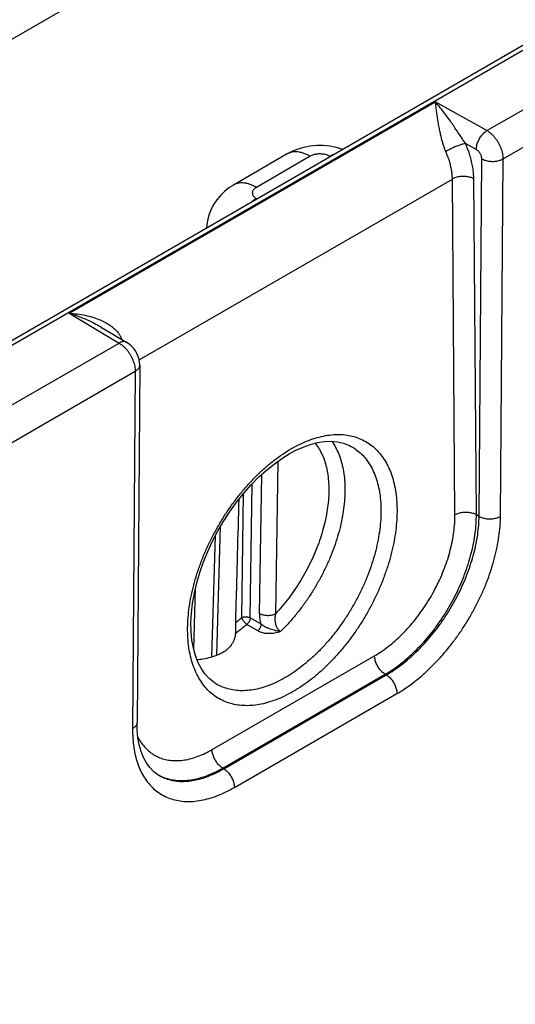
# Model space of a CAD drawing. Header units: inches. Extents: x 0 to 34, y 0 to 22.
# Tile 19 of 83: x 8.635 to 9.283, y 14.568 to 15.856. Entities that reach past the tile are written whole.
import ezdxf

# ---------------------------------------------------------------- set-up
doc = ezdxf.new("R2010")
doc.units = ezdxf.units.IN
doc.header["$LTSCALE"] = 1.87
doc.header["$MEASUREMENT"] = 0
doc.layers.get('0').update_dxf_attribs({"linetype": 'CONTINUOUS'})

msp = doc.modelspace()

# ---------------------------------------------------------------- linework, layer by layer
at = {"color": 7, "linetype": 'CONTINUOUS'}
for p, q in [((5.9922, 13.9169), (11.2179, 16.9342)), ((6.0017, 13.9159), (11.2274, 16.9332)), ((5.592, 14.0797), (9.574, 16.3788)), ((9.2459, 15.7107), (9.4222, 15.8125)), ((9.2672, 15.6738), (9.4433, 15.7755)), ((8.6994, 15.4718), (9.1783, 15.7483)), ((9.2459, 15.7107), (9.1783, 15.7483)), ((9.232, 15.686), (9.2178, 15.694)), ((8.9846, 15.6802), (8.9142, 15.6395)), ((9.0146, 15.6772), (8.9442, 15.6365)), ((9.0405, 15.6769), (9.0401, 15.6772)), ((9.2356, 15.206), (9.2392, 15.6738)), ((9.2636, 15.206), (9.2672, 15.6738)), ((8.7908, 15.4108), (9.2007, 15.6474)), ((9.204, 15.2078), (9.2007, 15.6474)), ((9.2321, 15.2081), (9.2287, 15.6477)), ((8.9442, 15.6218), (8.9447, 15.6216)), ((8.6994, 15.4718), (8.7646, 15.4328)), ((8.7405, 15.4542), (8.7749, 15.4336)), ((8.5883, 15.331), (8.7646, 15.4328)), ((8.6096, 15.2941), (8.7857, 15.3958)), ((8.7857, 15.3958), (8.7822, 14.9281)), ((8.7916, 15.4039), (8.7881, 14.9363)), ((9.0683, 15.2975), (9.0683, 15.2975)), ((8.9723, 15.278), (8.9693, 15.0785)), ((8.9508, 15.2604), (8.9481, 15.0787)), ((8.9363, 15.0732), (8.9389, 15.2487)), ((8.9251, 15.0733), (8.9276, 15.2361)), ((9.2356, 15.206), (9.2321, 15.2081)), ((8.8924, 15.0243), (8.8975, 15.1932)), ((8.8859, 15.0221), (8.8907, 15.1807)), ((8.8623, 15.0317), (8.8648, 15.1123)), ((8.946, 15.0563), (8.9319, 15.0647)), ((8.9503, 15.0648), (8.9363, 15.0732)), ((8.8863, 14.9008), (9.0989, 15.0236)), ((8.9002, 14.8766), (9.1128, 14.9994)), ((8.9015, 14.8758), (9.1142, 14.9986)), ((9.1142, 14.9986), (9.1128, 14.9994)), ((8.8912, 14.987), (8.8912, 14.987)), ((8.9154, 14.8513), (9.1281, 14.9741)), ((8.9015, 14.8758), (8.9002, 14.8766))]:
    msp.add_line(p, q, dxfattribs=at)
for points in [[(9.0567, 15.6863), (9.0565, 15.6864), (9.0485, 15.6888), (9.0402, 15.6903), (9.0317, 15.6911), (9.0232, 15.6912), (9.0148, 15.6904), (9.0064, 15.6888), (8.9983, 15.6864), (8.9906, 15.6833), (8.9846, 15.6802)], [(8.9142, 15.6395), (8.9084, 15.6358), (8.9024, 15.6311), (8.8971, 15.6259), (8.8924, 15.6203), (8.8884, 15.6143), (8.8851, 15.608), (8.8825, 15.6014), (8.8806, 15.5947), (8.8794, 15.5878), (8.8791, 15.5838)], [(8.7916, 15.4039), (8.7914, 15.4075), (8.7907, 15.4114), (8.7896, 15.4153), (8.788, 15.419), (8.786, 15.4226), (8.7837, 15.4258), (8.781, 15.4288), (8.778, 15.4315), (8.7749, 15.4336)], [(8.987, 15.2876), (8.9959, 15.2924), (9.0056, 15.2967), (9.0152, 15.3001), (9.0244, 15.3025), (9.0334, 15.3038), (9.0421, 15.3042), (9.0504, 15.3035), (9.0584, 15.3017), (9.0659, 15.2987), (9.0683, 15.2975)], [(8.8912, 14.987), (8.8888, 14.9886), (8.8824, 14.9938), (8.8767, 15), (8.8719, 15.0072), (8.8677, 15.0152), (8.8644, 15.0241), (8.8618, 15.0337), (8.86, 15.0442), (8.8589, 15.0553), (8.8587, 15.067), (8.8594, 15.0793), (8.8608, 15.0921), (8.8631, 15.1054), (8.8663, 15.1189), (8.8703, 15.1325), (8.8751, 15.1463), (8.8807, 15.16), (8.887, 15.1736), (8.894, 15.187), (8.9016, 15.2001), (8.9098, 15.2127), (8.9185, 15.2248), (8.9277, 15.2363), (8.9373, 15.2471), (8.9471, 15.2571), (8.9572, 15.2662), (8.9674, 15.2745), (8.9777, 15.2818), (8.987, 15.2876)], [(8.8155, 14.8679), (8.8101, 14.8719), (8.8048, 14.8772), (8.8003, 14.8834), (8.7965, 14.8905), (8.7934, 14.8984), (8.791, 14.907), (8.7893, 14.9164), (8.7883, 14.9265), (8.7881, 14.9363)]]:
    msp.add_lwpolyline(points, dxfattribs=at)
for points, knots in [([(9.2178, 15.694), (9.2168, 15.6953), (9.2148, 15.6983), (9.2116, 15.703), (9.2081, 15.7082), (9.2044, 15.7139), (9.2002, 15.72), (9.1956, 15.7266), (9.1905, 15.7336), (9.1847, 15.7409), (9.1806, 15.7459), (9.1783, 15.7483)], [0, 0, 0, 0, 0.075739, 0.159998, 0.252783, 0.354199, 0.464446, 0.583801, 0.712594, 0.851191, 1, 1, 1, 1]), ([(9.1921, 15.6834), (9.1916, 15.6846), (9.1905, 15.6873), (9.189, 15.6916), (9.1876, 15.6963), (9.1862, 15.7016), (9.1849, 15.7074), (9.1836, 15.7138), (9.1824, 15.7205), (9.1813, 15.7276), (9.1803, 15.7347), (9.1793, 15.7416), (9.1787, 15.7462), (9.1783, 15.7483)], [0, 0, 0, 0, 0.061848, 0.129437, 0.203824, 0.285687, 0.37535, 0.472574, 0.576345, 0.684624, 0.79423, 0.900879, 1, 1, 1, 1]), ([(9.232, 15.686), (9.232, 15.6868), (9.2321, 15.6885), (9.2325, 15.691), (9.2332, 15.6936), (9.2342, 15.6962), (9.2354, 15.6988), (9.2368, 15.7013), (9.2383, 15.7036), (9.2401, 15.7057), (9.2419, 15.7077), (9.2439, 15.7093), (9.2452, 15.7103), (9.2459, 15.7107)], [0, 0, 0, 0, 0.082198, 0.169534, 0.261113, 0.355836, 0.452466, 0.549687, 0.646158, 0.740569, 0.831696, 0.918462, 1, 1, 1, 1]), ([(9.2672, 15.6738), (9.2672, 15.6749), (9.2671, 15.6772), (9.2666, 15.6806), (9.2657, 15.6842), (9.2645, 15.6877), (9.2629, 15.6913), (9.2611, 15.6948), (9.259, 15.6981), (9.2567, 15.7012), (9.2542, 15.7041), (9.2515, 15.7067), (9.2488, 15.7089), (9.2469, 15.7101), (9.2459, 15.7107)], [0, 0, 0, 0, 0.074551, 0.153451, 0.236133, 0.321845, 0.409684, 0.498632, 0.587649, 0.675706, 0.761827, 0.84509, 0.924692, 1, 1, 1, 1]), ([(9.2178, 15.694), (9.2172, 15.6938), (9.2159, 15.6935), (9.2138, 15.6929), (9.2116, 15.6922), (9.2092, 15.6914), (9.2066, 15.6904), (9.2041, 15.6893), (9.2015, 15.6882), (9.199, 15.687), (9.1966, 15.6858), (9.1943, 15.6846), (9.1928, 15.6838), (9.1921, 15.6834)], [0, 0, 0, 0, 0.067285, 0.144364, 0.229826, 0.322056, 0.419285, 0.519633, 0.621152, 0.72187, 0.819831, 0.913138, 1, 1, 1, 1]), ([(9.2287, 15.6477), (9.2287, 15.6501), (9.2284, 15.6551), (9.2275, 15.6626), (9.2259, 15.6704), (9.2238, 15.6783), (9.2211, 15.6862), (9.2189, 15.6914), (9.2178, 15.694)], [0, 0, 0, 0, 0.152219, 0.311482, 0.477021, 0.647823, 0.822619, 1, 1, 1, 1]), ([(9.0146, 15.6772), (9.0131, 15.6781), (9.0101, 15.6796), (9.0054, 15.6814), (9.0009, 15.6826), (8.9965, 15.6831), (8.9923, 15.6829), (8.9884, 15.682), (8.9859, 15.6809), (8.9847, 15.6802), (8.9846, 15.6802)], [0, 0, 0, 0, 0.167411, 0.32496, 0.472795, 0.611616, 0.742755, 0.868194, 0.990488, 1, 1, 1, 1]), ([(9.0401, 15.6772), (9.0395, 15.6776), (9.0381, 15.6782), (9.036, 15.679), (9.0336, 15.6796), (9.0312, 15.68), (9.0286, 15.6802), (9.0261, 15.6802), (9.0235, 15.68), (9.0211, 15.6796), (9.0188, 15.679), (9.0166, 15.6782), (9.0153, 15.6776), (9.0146, 15.6772)], [0, 0, 0, 0, 0.081402, 0.16856, 0.260118, 0.354692, 0.451256, 0.548537, 0.645126, 0.739725, 0.831339, 0.91856, 1, 1, 1, 1]), ([(9.0401, 15.6772), (9.0416, 15.6781), (9.0435, 15.679), (9.0454, 15.6799), (9.0458, 15.68)], [0, 0, 0, 0, 0.832593, 1, 1, 1, 1]), ([(9.2007, 15.6474), (9.2006, 15.6493), (9.2005, 15.6532), (9.1997, 15.659), (9.1985, 15.6651), (9.1968, 15.6712), (9.1947, 15.6773), (9.193, 15.6814), (9.1921, 15.6834)], [0, 0, 0, 0, 0.152512, 0.311641, 0.476781, 0.647157, 0.82189, 1, 1, 1, 1]), ([(9.2392, 15.6738), (9.2392, 15.6742), (9.2391, 15.6751), (9.2389, 15.6765), (9.2385, 15.678), (9.2379, 15.6794), (9.2371, 15.6808), (9.2363, 15.6821), (9.2353, 15.6833), (9.2343, 15.6844), (9.2332, 15.6853), (9.2324, 15.6858), (9.232, 15.686)], [0, 0, 0, 0, 0.089074, 0.185092, 0.286421, 0.391205, 0.497971, 0.604876, 0.710137, 0.812419, 0.909675, 1, 1, 1, 1]), ([(9.2392, 15.6738), (9.2399, 15.6734), (9.2414, 15.6727), (9.2438, 15.6718), (9.2464, 15.6711), (9.2491, 15.6707), (9.2519, 15.6704), (9.2547, 15.6704), (9.2574, 15.6707), (9.2601, 15.6711), (9.2627, 15.6718), (9.2651, 15.6727), (9.2665, 15.6734), (9.2672, 15.6738)], [0, 0, 0, 0, 0.082817, 0.170488, 0.262155, 0.35677, 0.453153, 0.550055, 0.646201, 0.74035, 0.831345, 0.918166, 1, 1, 1, 1]), ([(8.9442, 15.6365), (8.9427, 15.6374), (8.9397, 15.639), (8.935, 15.6408), (8.9305, 15.6419), (8.9261, 15.6424), (8.9219, 15.6422), (8.918, 15.6413), (8.9155, 15.6403), (8.9143, 15.6396), (8.9142, 15.6395)], [0, 0, 0, 0, 0.167393, 0.324926, 0.472744, 0.61155, 0.742674, 0.8681, 0.990381, 1, 1, 1, 1]), ([(9.2287, 15.6477), (9.228, 15.6481), (9.2265, 15.6488), (9.2241, 15.6496), (9.2215, 15.6502), (9.2188, 15.6507), (9.216, 15.6509), (9.2132, 15.6508), (9.2104, 15.6506), (9.2077, 15.6501), (9.2052, 15.6494), (9.2028, 15.6485), (9.2014, 15.6478), (9.2007, 15.6474)], [0, 0, 0, 0, 0.082314, 0.169631, 0.261085, 0.355615, 0.452026, 0.549046, 0.645378, 0.739753, 0.830983, 0.918015, 1, 1, 1, 1]), ([(8.9442, 15.6365), (8.9437, 15.6362), (8.9426, 15.6355), (8.9412, 15.6343), (8.9401, 15.6329), (8.9393, 15.6315), (8.9389, 15.63), (8.9389, 15.6284), (8.9393, 15.6269), (8.9401, 15.6255), (8.9412, 15.6241), (8.9426, 15.6229), (8.9437, 15.6222), (8.9442, 15.6218)], [0, 0, 0, 0, 0.106057, 0.204875, 0.296072, 0.380565, 0.460645, 0.539188, 0.61928, 0.703782, 0.795018, 0.893896, 1, 1, 1, 1]), ([(8.9442, 15.6218), (8.9426, 15.6209), (8.9407, 15.6197), (8.9389, 15.6183), (8.9385, 15.6181)], [0, 0, 0, 0, 0.816708, 1, 1, 1, 1]), ([(8.6994, 15.4718), (8.7029, 15.4716), (8.7099, 15.471), (8.72, 15.4693), (8.7294, 15.4669), (8.7378, 15.464), (8.745, 15.4607), (8.7512, 15.4572), (8.7563, 15.4535), (8.7604, 15.4497), (8.7636, 15.446), (8.7661, 15.4422), (8.7674, 15.4397), (8.7679, 15.4384)], [0, 0, 0, 0, 0.13371, 0.263335, 0.38508, 0.496347, 0.59613, 0.684584, 0.762645, 0.831666, 0.893181, 0.948746, 1, 1, 1, 1]), ([(8.6994, 15.4718), (8.7036, 15.4705), (8.7115, 15.4679), (8.7224, 15.4635), (8.7319, 15.459), (8.7377, 15.4558), (8.7404, 15.4542), (8.7405, 15.4542)], [0, 0, 0, 0, 0.293769, 0.555545, 0.78908, 0.997404, 1, 1, 1, 1]), ([(8.7749, 15.4336), (8.7746, 15.4338), (8.7738, 15.4342), (8.7724, 15.4346), (8.7705, 15.4347), (8.7686, 15.4344), (8.7666, 15.4338), (8.7653, 15.4332), (8.7646, 15.4328)], [0, 0, 0, 0, 0.087461, 0.246451, 0.414092, 0.594311, 0.789374, 1, 1, 1, 1]), ([(8.7646, 15.4328), (8.7656, 15.4322), (8.7675, 15.431), (8.7702, 15.4287), (8.7728, 15.4262), (8.7753, 15.4233), (8.7776, 15.4201), (8.7797, 15.4168), (8.7815, 15.4133), (8.783, 15.4097), (8.7842, 15.4061), (8.7851, 15.4026), (8.7856, 15.3991), (8.7857, 15.3969), (8.7857, 15.3958)], [0, 0, 0, 0, 0.074989, 0.15436, 0.237475, 0.323523, 0.411576, 0.500646, 0.58969, 0.677658, 0.763515, 0.84634, 0.925365, 1, 1, 1, 1]), ([(8.7916, 15.4039), (8.7916, 15.4036), (8.7915, 15.4028), (8.7911, 15.4014), (8.7903, 15.3998), (8.7891, 15.3983), (8.7875, 15.3969), (8.7864, 15.3961), (8.7857, 15.3958)], [0, 0, 0, 0, 0.083142, 0.242928, 0.411299, 0.592282, 0.788244, 1, 1, 1, 1]), ([(8.9901, 15.2946), (8.9938, 15.2967), (9.0012, 15.3006), (9.0124, 15.3055), (9.0236, 15.3092), (9.0345, 15.3118), (9.0451, 15.3131), (9.0553, 15.3133), (9.0652, 15.3122), (9.0745, 15.3099), (9.0833, 15.3063), (9.0914, 15.3016), (9.0989, 15.2958), (9.1055, 15.2888), (9.1114, 15.2809), (9.1165, 15.2719), (9.1207, 15.262), (9.124, 15.2512), (9.1264, 15.2397), (9.1279, 15.2275), (9.1284, 15.2146), (9.128, 15.2012), (9.1267, 15.1874), (9.1245, 15.1732), (9.1213, 15.1588), (9.1173, 15.1442), (9.1124, 15.1296), (9.1067, 15.115), (9.1002, 15.1005), (9.093, 15.0863), (9.0851, 15.0724), (9.0765, 15.0589), (9.0674, 15.046), (9.0577, 15.0337), (9.0476, 15.022), (9.0371, 15.0112), (9.0263, 15.0011), (9.0152, 14.992), (9.004, 14.9839), (8.9963, 14.9791), (8.9925, 14.9769)], [0, 0, 0, 0, 0.026131, 0.051176, 0.075084, 0.097895, 0.119679, 0.14054, 0.16063, 0.180137, 0.199286, 0.21832, 0.237492, 0.257047, 0.277202, 0.298143, 0.320015, 0.342921, 0.366924, 0.392053, 0.418301, 0.445637, 0.474003, 0.503321, 0.533496, 0.564418, 0.595966, 0.628009, 0.660409, 0.693023, 0.725707, 0.758313, 0.790696, 0.822713, 0.854226, 0.885105, 0.915225, 0.944479, 0.97278, 1, 1, 1, 1]), ([(8.9925, 14.9769), (8.9888, 14.9747), (8.9814, 14.9708), (8.9702, 14.9659), (8.959, 14.9622), (8.9481, 14.9596), (8.9375, 14.9583), (8.9272, 14.9582), (8.9174, 14.9593), (8.9081, 14.9616), (8.8993, 14.9651), (8.8912, 14.9698), (8.8837, 14.9756), (8.877, 14.9826), (8.8711, 14.9906), (8.8661, 14.9996), (8.8619, 15.0095), (8.8586, 15.0202), (8.8562, 15.0317), (8.8547, 15.044), (8.8542, 15.0568), (8.8545, 15.0702), (8.8559, 15.084), (8.8581, 15.0982), (8.8612, 15.1126), (8.8653, 15.1272), (8.8702, 15.1419), (8.8759, 15.1565), (8.8823, 15.1709), (8.8896, 15.1851), (8.8975, 15.199), (8.9061, 15.2125), (8.9152, 15.2254), (8.9249, 15.2378), (8.935, 15.2494), (8.9455, 15.2603), (8.9563, 15.2703), (8.9673, 15.2794), (8.9786, 15.2875), (8.9862, 15.2923), (8.9901, 15.2946)], [0, 0, 0, 0, 0.026132, 0.051176, 0.075084, 0.097895, 0.119679, 0.14054, 0.16063, 0.180138, 0.199286, 0.21832, 0.237493, 0.257047, 0.277202, 0.298144, 0.320015, 0.342921, 0.366925, 0.392054, 0.418302, 0.445638, 0.474003, 0.503322, 0.533497, 0.564419, 0.595967, 0.62801, 0.66041, 0.693024, 0.725708, 0.758313, 0.790697, 0.822714, 0.854226, 0.885106, 0.915225, 0.944479, 0.97278, 1, 1, 1, 1]), ([(9.0211, 15.3017), (9.0217, 15.3009), (9.0241, 15.2978), (9.0278, 15.292), (9.0317, 15.2838), (9.0348, 15.2748), (9.0371, 15.2652), (9.0385, 15.2548), (9.0392, 15.2439), (9.039, 15.2325), (9.038, 15.2207), (9.0361, 15.2086), (9.0335, 15.1962), (9.0301, 15.1836), (9.0259, 15.171), (9.0209, 15.1584), (9.0153, 15.1459), (9.009, 15.1337), (9.0021, 15.1217), (8.9946, 15.1101), (8.9867, 15.099), (8.9782, 15.0884), (8.9723, 15.0817), (8.9693, 15.0785)], [0, 0, 0, 0, 0.012286, 0.047478, 0.084227, 0.122764, 0.163239, 0.205728, 0.250245, 0.296745, 0.345138, 0.395289, 0.44703, 0.500162, 0.554462, 0.609694, 0.66561, 0.721927, 0.77837, 0.834715, 0.890686, 0.945905, 1, 1, 1, 1]), ([(9.043, 15.3041), (9.0448, 15.3016), (9.0481, 15.2962), (9.0523, 15.2873), (9.0555, 15.2776), (9.058, 15.2672), (9.0595, 15.256), (9.0602, 15.2443), (9.06, 15.232), (9.0589, 15.2192), (9.057, 15.2062), (9.0542, 15.1928), (9.0505, 15.1793), (9.046, 15.1657), (9.0408, 15.1521), (9.0348, 15.1387), (9.0281, 15.1254), (9.0207, 15.1125), (9.0128, 15.0999), (9.0042, 15.0878), (8.9952, 15.0763), (8.9858, 15.0655), (8.9792, 15.0586), (8.9758, 15.0553)], [0, 0, 0, 0, 0.033779, 0.069167, 0.106258, 0.145188, 0.186027, 0.228786, 0.273424, 0.319853, 0.36795, 0.417557, 0.468493, 0.52055, 0.573506, 0.627125, 0.681159, 0.735357, 0.789463, 0.843224, 0.896392, 0.948726, 1, 1, 1, 1]), ([(9.0683, 15.2975), (9.0706, 15.2962), (9.0753, 15.2932), (9.082, 15.2876), (9.0881, 15.2807), (9.0934, 15.2728), (9.0979, 15.2639), (9.1016, 15.2542), (9.1044, 15.2437), (9.1062, 15.2325), (9.1072, 15.2206), (9.1073, 15.2081), (9.1065, 15.1952), (9.1048, 15.1819), (9.1021, 15.1683), (9.0987, 15.1545), (9.0943, 15.1407), (9.0892, 15.1268), (9.0833, 15.113), (9.0766, 15.0995), (9.0693, 15.0862), (9.0613, 15.0734), (9.0528, 15.061), (9.0437, 15.0492), (9.0342, 15.0381), (9.0243, 15.0277), (9.0141, 15.0181), (9.0036, 15.0094), (8.993, 15.0017), (8.9857, 14.9971), (8.9821, 14.995)], [0, 0, 0, 0, 0.021979, 0.046907, 0.072433, 0.098844, 0.126372, 0.155194, 0.185429, 0.217143, 0.250353, 0.285032, 0.32112, 0.358522, 0.397119, 0.436769, 0.477311, 0.518572, 0.560364, 0.602495, 0.644765, 0.686973, 0.728919, 0.770407, 0.811247, 0.851261, 0.890281, 0.92816, 0.964768, 1, 1, 1, 1]), ([(8.9172, 15.0668), (8.9181, 15.0967), (8.9195, 15.1507), (8.921, 15.2046), (8.9216, 15.2286)], [0, 0, 0, 0, 0.554649, 1, 1, 1, 1]), ([(9.0989, 15.0236), (9.1021, 15.0254), (9.1083, 15.0293), (9.1174, 15.036), (9.1265, 15.0436), (9.1352, 15.0519), (9.1438, 15.0609), (9.1519, 15.0706), (9.1597, 15.0809), (9.167, 15.0916), (9.1737, 15.1028), (9.1799, 15.1143), (9.1855, 15.1261), (9.1904, 15.138), (9.1946, 15.15), (9.1981, 15.162), (9.2008, 15.1738), (9.2027, 15.1854), (9.2038, 15.1967), (9.2041, 15.2042), (9.204, 15.2078)], [0, 0, 0, 0, 0.049165, 0.100538, 0.153857, 0.20882, 0.265155, 0.322659, 0.38107, 0.440082, 0.499401, 0.558736, 0.617799, 0.676293, 0.733909, 0.790385, 0.845518, 0.899031, 0.950614, 1, 1, 1, 1]), ([(9.1128, 14.9994), (9.1162, 15.0013), (9.1229, 15.0056), (9.1327, 15.0127), (9.1424, 15.0207), (9.1519, 15.0295), (9.1611, 15.039), (9.17, 15.0492), (9.1784, 15.06), (9.1865, 15.0714), (9.194, 15.0832), (9.2009, 15.0954), (9.2073, 15.1078), (9.213, 15.1205), (9.218, 15.1333), (9.2223, 15.1462), (9.2259, 15.159), (9.2287, 15.1716), (9.2306, 15.1841), (9.2318, 15.1962), (9.2321, 15.2042), (9.2321, 15.2081)], [0, 0, 0, 0, 0.046814, 0.095423, 0.145686, 0.197445, 0.250513, 0.304671, 0.35969, 0.415336, 0.471368, 0.52754, 0.583603, 0.639309, 0.694415, 0.748682, 0.80188, 0.853788, 0.904215, 0.953, 1, 1, 1, 1]), ([(9.1142, 14.9986), (9.1176, 15.0005), (9.1244, 15.0047), (9.1342, 15.0118), (9.144, 15.0198), (9.1535, 15.0286), (9.1628, 15.038), (9.1718, 15.0482), (9.1804, 15.0589), (9.1885, 15.0702), (9.1961, 15.082), (9.2032, 15.0941), (9.2097, 15.1064), (9.2155, 15.119), (9.2207, 15.1318), (9.2251, 15.1445), (9.2288, 15.1572), (9.2318, 15.1698), (9.2339, 15.1822), (9.2352, 15.1942), (9.2356, 15.2022), (9.2356, 15.206)], [0, 0, 0, 0, 0.046961, 0.095727, 0.146152, 0.198067, 0.251276, 0.30556, 0.360686, 0.416418, 0.472509, 0.528712, 0.584777, 0.640455, 0.695499, 0.74967, 0.802736, 0.854483, 0.904716, 0.953269, 1, 1, 1, 1]), ([(9.1281, 14.9741), (9.1319, 14.9762), (9.1394, 14.981), (9.1504, 14.9889), (9.1613, 14.9978), (9.1719, 15.0076), (9.1823, 15.0182), (9.1923, 15.0296), (9.2019, 15.0416), (9.211, 15.0542), (9.2195, 15.0674), (9.2274, 15.0809), (9.2347, 15.0948), (9.2412, 15.1089), (9.247, 15.1231), (9.2519, 15.1374), (9.2561, 15.1516), (9.2593, 15.1657), (9.2617, 15.1795), (9.2632, 15.1929), (9.2636, 15.2017), (9.2636, 15.206)], [0, 0, 0, 0, 0.046664, 0.095327, 0.145761, 0.197701, 0.250912, 0.305222, 0.360417, 0.416238, 0.472423, 0.52872, 0.584876, 0.640639, 0.695749, 0.749947, 0.803022, 0.854806, 0.905066, 0.953539, 1, 1, 1, 1]), ([(9.2321, 15.2081), (9.2314, 15.2085), (9.2299, 15.2092), (9.2275, 15.21), (9.2249, 15.2106), (9.2222, 15.211), (9.2194, 15.2112), (9.2166, 15.2112), (9.2138, 15.211), (9.2111, 15.2105), (9.2086, 15.2098), (9.2062, 15.2089), (9.2047, 15.2082), (9.204, 15.2078)], [0, 0, 0, 0, 0.082314, 0.169631, 0.261085, 0.355615, 0.452026, 0.549046, 0.645378, 0.739753, 0.830983, 0.918015, 1, 1, 1, 1]), ([(9.2356, 15.206), (9.2363, 15.2057), (9.2378, 15.2049), (9.2402, 15.2041), (9.2427, 15.2034), (9.2455, 15.2029), (9.2482, 15.2027), (9.2511, 15.2027), (9.2538, 15.2029), (9.2565, 15.2034), (9.2591, 15.2041), (9.2615, 15.2049), (9.2629, 15.2057), (9.2636, 15.206)], [0, 0, 0, 0, 0.082817, 0.170487, 0.262153, 0.356767, 0.45315, 0.550052, 0.646198, 0.740348, 0.831343, 0.918165, 1, 1, 1, 1]), ([(8.9251, 15.0733), (8.9254, 15.0735), (8.9262, 15.0738), (8.9274, 15.0742), (8.9286, 15.0745), (8.93, 15.0746), (8.9314, 15.0746), (8.9327, 15.0744), (8.934, 15.0742), (8.9352, 15.0738), (8.9359, 15.0734), (8.9363, 15.0732)], [0, 0, 0, 0, 0.099342, 0.206294, 0.319797, 0.437691, 0.557061, 0.67512, 0.789588, 0.898437, 1, 1, 1, 1]), ([(8.9481, 15.0787), (8.9481, 15.0775), (8.9482, 15.0752), (8.9486, 15.0718), (8.9493, 15.0682), (8.95, 15.0659), (8.9503, 15.0648)], [0, 0, 0, 0, 0.239267, 0.488129, 0.743029, 1, 1, 1, 1]), ([(8.9693, 15.0785), (8.9687, 15.0781), (8.9675, 15.0775), (8.9655, 15.0769), (8.9633, 15.0764), (8.961, 15.0761), (8.9587, 15.076), (8.9564, 15.0762), (8.9541, 15.0765), (8.9519, 15.077), (8.9499, 15.0777), (8.9487, 15.0783), (8.9481, 15.0787)], [0, 0, 0, 0, 0.089988, 0.186206, 0.287457, 0.39225, 0.498909, 0.605665, 0.710745, 0.812457, 0.909287, 1, 1, 1, 1]), ([(8.9693, 15.0785), (8.9691, 15.0775), (8.9687, 15.0755), (8.9684, 15.0725), (8.9685, 15.0697), (8.9688, 15.0671), (8.9694, 15.0647), (8.9702, 15.0625), (8.9711, 15.0606), (8.9721, 15.0589), (8.9733, 15.0575), (8.9745, 15.0563), (8.9754, 15.0556), (8.9758, 15.0553)], [0, 0, 0, 0, 0.121106, 0.237206, 0.347212, 0.450521, 0.547095, 0.637081, 0.720689, 0.798265, 0.870278, 0.937299, 1, 1, 1, 1]), ([(8.9319, 15.0647), (8.9303, 15.0633), (8.927, 15.0606), (8.9221, 15.0566), (8.9187, 15.0541), (8.917, 15.0529)], [0, 0, 0, 0, 0.338638, 0.672054, 1, 1, 1, 1]), ([(8.9251, 15.0733), (8.9242, 15.0726), (8.9225, 15.0711), (8.9199, 15.0689), (8.9181, 15.0675), (8.9172, 15.0668)], [0, 0, 0, 0, 0.336237, 0.669576, 1, 1, 1, 1]), ([(8.9172, 15.0561), (8.9172, 15.0562), (8.9172, 15.0569), (8.9172, 15.0582), (8.9172, 15.0599), (8.9172, 15.0616), (8.9172, 15.0631), (8.9172, 15.0645), (8.9172, 15.0657), (8.9172, 15.0665), (8.9172, 15.0668)], [0, 0, 0, 0, 0.025908, 0.195774, 0.361039, 0.51707, 0.66056, 0.789427, 0.9028, 1, 1, 1, 1]), ([(8.9251, 15.0733), (8.9252, 15.073), (8.9254, 15.0723), (8.9259, 15.0712), (8.9265, 15.0702), (8.9272, 15.0691), (8.9281, 15.068), (8.929, 15.067), (8.9299, 15.0661), (8.9309, 15.0654), (8.9316, 15.0649), (8.9319, 15.0647)], [0, 0, 0, 0, 0.092222, 0.194931, 0.306131, 0.423344, 0.543795, 0.664554, 0.782676, 0.895342, 1, 1, 1, 1]), ([(8.9363, 15.0732), (8.9362, 15.0728), (8.9362, 15.0721), (8.9359, 15.0709), (8.9355, 15.0698), (8.935, 15.0686), (8.9343, 15.0675), (8.9336, 15.0665), (8.9328, 15.0655), (8.9322, 15.065), (8.9319, 15.0647)], [0, 0, 0, 0, 0.112509, 0.232575, 0.358615, 0.488884, 0.621252, 0.752143, 0.878741, 1, 1, 1, 1]), ([(8.9503, 15.0648), (8.9503, 15.0644), (8.9503, 15.0637), (8.95, 15.0625), (8.9496, 15.0614), (8.9491, 15.0602), (8.9485, 15.0591), (8.9477, 15.058), (8.9469, 15.0571), (8.9463, 15.0565), (8.946, 15.0563)], [0, 0, 0, 0, 0.111789, 0.231369, 0.357062, 0.48681, 0.618329, 0.749239, 0.877191, 1, 1, 1, 1]), ([(8.9758, 15.0553), (8.9748, 15.0554), (8.9726, 15.0557), (8.9693, 15.0564), (8.9658, 15.0574), (8.9622, 15.0585), (8.9587, 15.0599), (8.9555, 15.0614), (8.9527, 15.063), (8.9511, 15.0642), (8.9503, 15.0648)], [0, 0, 0, 0, 0.112449, 0.238466, 0.372533, 0.509232, 0.648841, 0.782207, 0.898563, 1, 1, 1, 1]), ([(8.917, 15.0529), (8.9168, 15.0515), (8.9164, 15.0487), (8.9151, 15.0447), (8.9134, 15.0409), (8.9119, 15.0385), (8.9111, 15.0374)], [0, 0, 0, 0, 0.255064, 0.505845, 0.753677, 1, 1, 1, 1]), ([(8.917, 15.0529), (8.9171, 15.0535), (8.9172, 15.0545), (8.9172, 15.0556), (8.9172, 15.0561)], [0, 0, 0, 0, 0.529196, 1, 1, 1, 1]), ([(8.9758, 15.0553), (8.9746, 15.0548), (8.9721, 15.054), (8.9683, 15.0531), (8.9646, 15.0526), (8.961, 15.0525), (8.9575, 15.0526), (8.9543, 15.0531), (8.9512, 15.0539), (8.9485, 15.0549), (8.9468, 15.0558), (8.946, 15.0563)], [0, 0, 0, 0, 0.130617, 0.25705, 0.378881, 0.495746, 0.607871, 0.714683, 0.815656, 0.910831, 1, 1, 1, 1]), ([(8.9111, 15.0374), (8.9101, 15.036), (8.9079, 15.0334), (8.9039, 15.03), (8.8994, 15.0271), (8.8961, 15.0256), (8.8944, 15.0249)], [0, 0, 0, 0, 0.240913, 0.485515, 0.737392, 1, 1, 1, 1]), ([(8.8944, 15.0249), (8.891, 15.0236), (8.8844, 15.0214), (8.8751, 15.0192), (8.8692, 15.0184), (8.8666, 15.0181)], [0, 0, 0, 0, 0.375397, 0.732559, 1, 1, 1, 1]), ([(9.1128, 14.9994), (9.1121, 14.9998), (9.1108, 15.0007), (9.1088, 15.0023), (9.107, 15.0042), (9.1053, 15.0063), (9.1037, 15.0086), (9.1023, 15.0111), (9.1011, 15.0136), (9.1002, 15.0161), (9.0995, 15.0187), (9.099, 15.0211), (9.0989, 15.0228), (9.0989, 15.0236)], [0, 0, 0, 0, 0.082493, 0.169888, 0.261334, 0.355792, 0.452091, 0.548985, 0.645204, 0.739507, 0.830728, 0.917837, 1, 1, 1, 1]), ([(9.1142, 14.9986), (9.1149, 14.9982), (9.1163, 14.9972), (9.1182, 14.9956), (9.1201, 14.9936), (9.1218, 14.9915), (9.1234, 14.9892), (9.1248, 14.9867), (9.126, 14.9842), (9.1269, 14.9816), (9.1276, 14.979), (9.128, 14.9765), (9.1281, 14.9749), (9.1281, 14.9741)], [0, 0, 0, 0, 0.082641, 0.170237, 0.261915, 0.356605, 0.453103, 0.550131, 0.64639, 0.740611, 0.83161, 0.91835, 1, 1, 1, 1]), ([(8.9821, 14.995), (8.9786, 14.993), (8.9716, 14.9893), (8.9609, 14.9847), (8.9504, 14.9812), (8.9401, 14.9789), (8.9301, 14.9778), (8.9204, 14.9778), (8.9111, 14.9791), (8.9024, 14.9815), (8.8958, 14.9844), (8.8922, 14.9864), (8.8912, 14.987)], [0, 0, 0, 0, 0.12676, 0.247929, 0.363505, 0.473662, 0.578766, 0.679394, 0.776342, 0.870609, 0.963359, 1, 1, 1, 1]), ([(8.7881, 14.9363), (8.7881, 14.936), (8.788, 14.9351), (8.7876, 14.9337), (8.7868, 14.9321), (8.7856, 14.9306), (8.7841, 14.9293), (8.7829, 14.9285), (8.7822, 14.9281)], [0, 0, 0, 0, 0.083193, 0.242969, 0.41133, 0.592303, 0.788255, 1, 1, 1, 1]), ([(8.7822, 14.9281), (8.7822, 14.924), (8.7824, 14.9158), (8.7837, 14.904), (8.7858, 14.8928), (8.7889, 14.8823), (8.7928, 14.8727), (8.7976, 14.864), (8.8032, 14.8562), (8.8096, 14.8495), (8.8168, 14.8439), (8.8246, 14.8393), (8.8331, 14.836), (8.8422, 14.8338), (8.8517, 14.8327), (8.8617, 14.8329), (8.8721, 14.8343), (8.8827, 14.8368), (8.8936, 14.8405), (8.9046, 14.8453), (8.9118, 14.8492), (8.9154, 14.8513)], [0, 0, 0, 0, 0.062556, 0.122607, 0.179986, 0.234641, 0.286704, 0.33648, 0.384355, 0.43078, 0.476304, 0.521545, 0.56714, 0.6137, 0.661767, 0.711781, 0.764117, 0.819072, 0.876767, 0.937134, 1, 1, 1, 1]), ([(8.7892, 14.9172), (8.7893, 14.9169), (8.7908, 14.9142), (8.7938, 14.9093), (8.7988, 14.903), (8.8046, 14.8977), (8.8109, 14.8934), (8.8179, 14.89), (8.8253, 14.8877), (8.8332, 14.8865), (8.8415, 14.8863), (8.8502, 14.8871), (8.859, 14.889), (8.8681, 14.892), (8.8773, 14.8959), (8.8833, 14.8991), (8.8863, 14.9008)], [0, 0, 0, 0, 0.008427, 0.082606, 0.15404, 0.223488, 0.291875, 0.360207, 0.429495, 0.500675, 0.57452, 0.65169, 0.732724, 0.817863, 0.907044, 1, 1, 1, 1]), ([(8.9002, 14.8766), (8.8995, 14.877), (8.8981, 14.8779), (8.8962, 14.8796), (8.8944, 14.8814), (8.8926, 14.8836), (8.8911, 14.8859), (8.8897, 14.8883), (8.8885, 14.8908), (8.8875, 14.8933), (8.8868, 14.8959), (8.8864, 14.8984), (8.8863, 14.9), (8.8863, 14.9008)], [0, 0, 0, 0, 0.082493, 0.169888, 0.261334, 0.355792, 0.452091, 0.548985, 0.645204, 0.739507, 0.830728, 0.917837, 1, 1, 1, 1]), ([(8.8155, 14.868), (8.8165, 14.8674), (8.8199, 14.8657), (8.826, 14.8632), (8.8342, 14.8612), (8.8428, 14.8602), (8.8519, 14.8603), (8.8612, 14.8615), (8.8708, 14.8637), (8.8805, 14.867), (8.8904, 14.8713), (8.8969, 14.8747), (8.9002, 14.8766)], [0, 0, 0, 0, 0.036681, 0.129101, 0.223298, 0.320352, 0.421179, 0.526492, 0.636792, 0.752403, 0.873483, 1, 1, 1, 1]), ([(8.8155, 14.8679), (8.8171, 14.8669), (8.8211, 14.8647), (8.828, 14.862), (8.8361, 14.86), (8.8446, 14.8591), (8.8535, 14.8593), (8.8628, 14.8605), (8.8723, 14.8628), (8.882, 14.8661), (8.8918, 14.8704), (8.8983, 14.8739), (8.9015, 14.8758)], [0, 0, 0, 0, 0.062873, 0.152045, 0.243093, 0.337099, 0.434971, 0.537414, 0.644925, 0.757803, 0.876177, 1, 1, 1, 1]), ([(8.9015, 14.8758), (8.9022, 14.8753), (8.9036, 14.8744), (8.9055, 14.8727), (8.9074, 14.8708), (8.9091, 14.8687), (8.9107, 14.8664), (8.9121, 14.8639), (8.9133, 14.8613), (8.9142, 14.8588), (8.9149, 14.8562), (8.9153, 14.8537), (8.9154, 14.8521), (8.9154, 14.8513)], [0, 0, 0, 0, 0.082641, 0.170237, 0.261915, 0.356604, 0.453102, 0.550131, 0.64639, 0.74061, 0.83161, 0.91835, 1, 1, 1, 1])]:
    msp.add_open_spline(points, degree=3, knots=knots, dxfattribs=at)
for points in [[(8.7674, 15.4381), (8.7675, 15.4382), (8.7677, 15.4383), (8.7679, 15.4384)], [(8.7679, 15.4384), (8.768, 15.4382), (8.7681, 15.4379), (8.7682, 15.4376)], [(8.8147, 14.8685), (8.8149, 14.8683), (8.8152, 14.8681), (8.8155, 14.868)]]:
    msp.add_open_spline(points, degree=3, dxfattribs=at)

doc.saveas('drawing.dxf')
